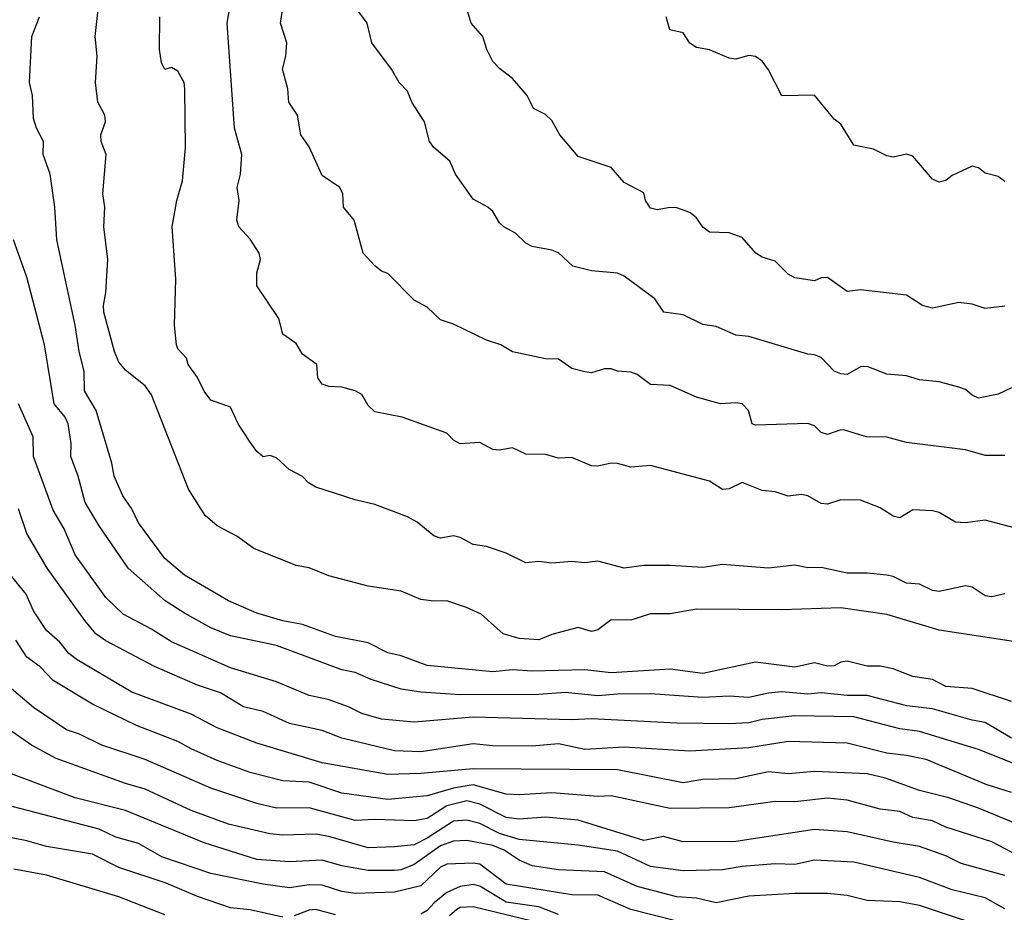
# Model space of a CAD drawing. Header units: metres. Extents: x -51132 to -49532, y -231222 to -229437.
# Tile 47 of 256: x -50560 to -50485, y -231164 to -231096. Entities that reach past the tile are written whole.
import ezdxf

# ---------------------------------------------------------------- set-up
doc = ezdxf.new("R2010")
doc.units = ezdxf.units.M
doc.layers.add('CONTOUR_INDEX', color=1, linetype='Continuous')
doc.layers.add('CONTOUR_INTER', color=3, linetype='Continuous')

msp = doc.modelspace()

# ---------------------------------------------------------------- linework, layer by layer
at = {"layer": 'CONTOUR_INDEX'}
for points, elevation in [([(-50484.58, -231117.796), (-50486.08, -231117.994), (-50487.08, -231117.662), (-50488.08, -231117.531), (-50490.08, -231117.969), (-50490.859, -231117.759), (-50492.08, -231116.958), (-50495.58, -231116.57), (-50496.58, -231116.678), (-50498.08, -231115.636), (-50498.58, -231115.659), (-50499.08, -231115.879), (-50500.58, -231115.658), (-50501.08, -231115.378), (-50502.08, -231114.369), (-50503.08, -231114.067), (-50503.556, -231113.759), (-50504.58, -231112.575), (-50505.58, -231112.234), (-50507.08, -231112.177), (-50507.58, -231111.798), (-50508.08, -231111.076), (-50508.58, -231110.664), (-50509.58, -231110.324), (-50510.08, -231110.284), (-50511.08, -231110.459), (-50511.58, -231110.34), (-50511.956, -231109.759), (-50512.08, -231109.174), (-50513.58, -231108.391), (-50514.58, -231107.254), (-50517.08, -231106.407), (-50518.482, -231104.759), (-50519.08, -231103.665), (-50519.58, -231103.209), (-50520.485, -231102.759), (-50520.976, -231101.759), (-50522.08, -231100.46), (-50523.08, -231099.7), (-50523.58, -231099.158), (-50524.047, -231098.259), (-50524.357, -231097.259), (-50525.24, -231096.259), (-50525.981, -231093.759)], 80), ([(-50483.58, -231143.413), (-50489.58, -231142.481), (-50493.58, -231141.29), (-50497.08, -231140.787), (-50501.58, -231140.941), (-50508.08, -231140.88), (-50510.08, -231141.242), (-50511.58, -231141.25), (-50513.08, -231141.719), (-50514.58, -231141.711), (-50515.58, -231142.462), (-50516.08, -231142.602), (-50517.08, -231142.274), (-50519.08, -231142.816), (-50520.08, -231143.217), (-50521.58, -231143.131), (-50522.812, -231142.759), (-50524.464, -231141.259), (-50525.588, -231140.759), (-50527.08, -231140.265), (-50528.08, -231140.291), (-50529.08, -231140.15), (-50530.58, -231139.521), (-50533.08, -231139.131), (-50536.08, -231138.347), (-50537.58, -231137.737), (-50538.58, -231137.551), (-50541.798, -231136.259), (-50543.08, -231135.335), (-50544.58, -231134.546), (-50545.501, -231133.759), (-50546.773, -231131.759), (-50549.58, -231124.551), (-50550.08, -231123.87), (-50551.58, -231122.688), (-50552.08, -231122.085), (-50552.399, -231121.259), (-50553.219, -231118.259), (-50553.25, -231117.759), (-50553.075, -231116.759), (-50552.927, -231114.259), (-50553.214, -231111.759), (-50553.153, -231110.259), (-50553.291, -231109.259), (-50553.042, -231106.259), (-50553.416, -231105.259), (-50553.457, -231104.759), (-50553.1, -231103.759), (-50553.143, -231103.259), (-50553.671, -231102.259), (-50553.854, -231100.759), (-50553.726, -231098.759), (-50553.885, -231097.259), (-50553.542, -231094.259)], 75), ([(-50483.08, -231157.494), (-50486.58, -231156.043), (-50488.836, -231155.259), (-50491.08, -231154.709), (-50493.666, -231153.759), (-50495.08, -231153.433), (-50499.08, -231153.247), (-50501.08, -231153.422), (-50502.58, -231153.273), (-50505.08, -231153.816), (-50507.58, -231153.874), (-50509.08, -231154.109), (-50514.08, -231153.126), (-50525.08, -231153.042), (-50529.08, -231153.414), (-50531.58, -231153.484), (-50536.58, -231152.588), (-50541.58, -231151.096), (-50544.58, -231149.92), (-50546.58, -231148.895), (-50551.08, -231147.224), (-50555.261, -231144.759), (-50555.883, -231144.259), (-50556.58, -231143.396), (-50557.58, -231142.527), (-50558.58, -231141.011), (-50559.139, -231139.759), (-50560.355, -231138.259)], 70), ([(-50509.58, -231164.653), (-50513.08, -231163.78), (-50515.58, -231162.68), (-50517.58, -231162.663), (-50522.58, -231161.84), (-50524.58, -231160.325), (-50525.08, -231160.231), (-50527.08, -231160.304), (-50527.58, -231160.554), (-50529.08, -231161.958), (-50531.08, -231162.438), (-50534.08, -231162.557), (-50535.08, -231162.398), (-50536.58, -231161.904), (-50537.58, -231161.899), (-50539.08, -231162.116), (-50541.08, -231161.851), (-50545.08, -231161.031), (-50548.799, -231159.759), (-50550.58, -231158.743), (-50552.306, -231158.259), (-50553.58, -231157.653), (-50560.791, -231155.759)], 65)]:
    msp.add_lwpolyline(points, dxfattribs=dict(at, elevation=elevation))
at = {"layer": 'CONTOUR_INTER'}
for points, elevation in [([(-50481.08, -231135.434), (-50486.08, -231134.101), (-50487.58, -231134.304), (-50488.342, -231134.259), (-50489.58, -231133.522), (-50490.08, -231133.406), (-50491.58, -231133.319), (-50492.58, -231133.94), (-50493.08, -231133.816), (-50494.08, -231133.17), (-50495.58, -231132.593), (-50497.08, -231132.562), (-50498.08, -231132.883), (-50498.58, -231132.843), (-50499.58, -231132.259), (-50500.08, -231132.163), (-50501.08, -231132.287), (-50502.08, -231131.957), (-50503.08, -231131.843), (-50504.58, -231131.239), (-50505.58, -231131.731), (-50506.08, -231131.781), (-50507.08, -231131.136), (-50511.58, -231129.949), (-50513.08, -231130.083), (-50514.08, -231129.785), (-50514.58, -231129.763), (-50515.58, -231129.993), (-50516.08, -231129.965), (-50517.58, -231129.347), (-50518.58, -231129.38), (-50519.58, -231129.102), (-50521.08, -231129.087), (-50522.08, -231128.606), (-50523.08, -231128.782), (-50523.58, -231128.718), (-50524.58, -231128.184), (-50526.08, -231128.296), (-50526.58, -231128.016), (-50527.08, -231127.475), (-50530.499, -231126.259), (-50532.58, -231125.859), (-50533.08, -231125.37), (-50533.58, -231124.546), (-50534.08, -231124.261), (-50535.08, -231123.967), (-50536.08, -231123.922), (-50536.597, -231123.759), (-50536.911, -231123.259), (-50537.005, -231122.259), (-50538.08, -231121.471), (-50538.58, -231120.651), (-50539.58, -231119.94), (-50539.879, -231118.759), (-50541.56, -231116.259), (-50541.565, -231115.259), (-50541.279, -231114.259), (-50541.386, -231113.759), (-50542.08, -231112.709), (-50542.945, -231111.759), (-50543.091, -231111.259), (-50542.921, -231109.759), (-50543.063, -231108.759), (-50542.802, -231107.759), (-50542.719, -231106.259), (-50543.275, -231104.259), (-50543.829, -231096.259), (-50543.153, -231092.259)], 77), ([(-50484.58, -231129.185), (-50486.08, -231129.195), (-50487.58, -231128.754), (-50492.08, -231128.181), (-50493.58, -231127.784), (-50495.119, -231127.759), (-50496.785, -231127.259), (-50497.08, -231127.225), (-50498.08, -231127.588), (-50498.58, -231127.425), (-50499.08, -231126.914), (-50499.58, -231126.749), (-50503.58, -231126.883), (-50503.823, -231126.759), (-50504.102, -231125.759), (-50504.58, -231125.252), (-50505.08, -231125.169), (-50506.246, -231125.259), (-50508.08, -231124.745), (-50510.08, -231123.844), (-50511.58, -231123.77), (-50512.58, -231123.005), (-50513.08, -231122.831), (-50514.08, -231122.752), (-50514.58, -231122.579), (-50515.08, -231122.589), (-50516.08, -231122.876), (-50516.58, -231122.822), (-50517.58, -231122.551), (-50518.58, -231121.84), (-50519.58, -231121.81), (-50522.08, -231121.292), (-50522.973, -231120.759), (-50524.08, -231120.395), (-50526.58, -231119.182), (-50527.58, -231118.84), (-50528.58, -231117.887), (-50529.58, -231117.349), (-50531.58, -231115.314), (-50532.08, -231115.14), (-50532.58, -231114.733), (-50533.475, -231113.759), (-50534.141, -231111.259), (-50534.975, -231110.259), (-50535.01, -231109.259), (-50535.254, -231108.759), (-50536.58, -231107.846), (-50537.58, -231105.676), (-50538.205, -231104.759), (-50538.47, -231103.259), (-50539.136, -231102.259), (-50539.206, -231101.259), (-50539.607, -231099.759), (-50539.365, -231098.759), (-50539.293, -231097.759), (-50539.757, -231096.259), (-50539.536, -231094.759)], 78), ([(-50484.08, -231124.026), (-50485.08, -231124.51), (-50486.58, -231124.805), (-50487.08, -231124.582), (-50487.58, -231124.145), (-50488.08, -231123.983), (-50489.58, -231123.582), (-50491.08, -231123.422), (-50492.08, -231123.121), (-50493.58, -231122.984), (-50495.08, -231122.392), (-50495.58, -231122.442), (-50496.58, -231123.018), (-50497.08, -231122.96), (-50497.58, -231122.747), (-50498.58, -231121.73), (-50499.08, -231121.512), (-50499.58, -231121.462), (-50504.08, -231120.107), (-50505.08, -231120.005), (-50506.58, -231119.349), (-50507.58, -231119.202), (-50509.08, -231118.466), (-50510.569, -231118.259), (-50511.24, -231117.259), (-50513.58, -231115.534), (-50514.08, -231115.296), (-50516.08, -231115.117), (-50517.499, -231114.759), (-50518.58, -231113.74), (-50519.08, -231113.531), (-50520.58, -231113.268), (-50521.08, -231113.005), (-50521.871, -231112.259), (-50522.761, -231111.759), (-50523.08, -231111.455), (-50523.58, -231110.609), (-50523.973, -231110.259), (-50525.08, -231109.651), (-50526.431, -231107.759), (-50526.866, -231106.759), (-50528.08, -231105.71), (-50528.404, -231105.259), (-50528.787, -231103.759), (-50529.758, -231102.259), (-50530.08, -231101.42), (-50530.721, -231100.759), (-50531.303, -231099.759), (-50532.794, -231097.759), (-50533.165, -231096.259), (-50534.08, -231094.993)], 79), ([(-50484.08, -231147.917), (-50487.08, -231146.937), (-50489.08, -231146.788), (-50490.08, -231146.256), (-50491.58, -231146.016), (-50493.08, -231145.445), (-50494.08, -231145.223), (-50495.08, -231145.227), (-50496.58, -231144.84), (-50497.08, -231144.916), (-50497.58, -231145.206), (-50498.08, -231145.24), (-50499.08, -231144.97), (-50500.58, -231145.304), (-50503.58, -231144.929), (-50507.58, -231145.79), (-50510.08, -231145.452), (-50514.58, -231145.731), (-50516.58, -231145.508), (-50520.58, -231145.614), (-50522.08, -231145.514), (-50523.58, -231145.653), (-50528.58, -231145.183), (-50530.58, -231144.443), (-50531.58, -231144.206), (-50533.08, -231143.459), (-50535.58, -231142.969), (-50538.08, -231142.051), (-50539.58, -231141.77), (-50541.58, -231141.197), (-50543.724, -231140.259), (-50547.08, -231138.298), (-50548.58, -231137.038), (-50550.58, -231134.312), (-50551.099, -231133.259), (-50551.783, -231132.259), (-50552.442, -231130.759), (-50552.616, -231129.759), (-50553.798, -231125.759), (-50554.687, -231124.259), (-50554.716, -231122.759), (-50555.115, -231121.259), (-50555.404, -231119.259), (-50556.803, -231112.759), (-50556.961, -231110.259), (-50557.317, -231107.759), (-50557.844, -231106.259), (-50557.831, -231105.259), (-50558.364, -231104.259), (-50558.58, -231103.524), (-50558.653, -231101.759), (-50558.888, -231100.759), (-50558.711, -231097.259), (-50558.128, -231095.759)], 74), ([(-50484.58, -231139.715), (-50485.58, -231139.942), (-50486.08, -231139.875), (-50487.08, -231139.212), (-50487.58, -231139.118), (-50489.58, -231139.555), (-50490.08, -231139.458), (-50491.08, -231138.991), (-50492.08, -231138.912), (-50493.08, -231138.405), (-50493.58, -231138.303), (-50495.08, -231138.137), (-50496.58, -231138.137), (-50498.58, -231137.707), (-50499.58, -231137.735), (-50500.58, -231137.536), (-50502.58, -231137.761), (-50506.08, -231137.494), (-50507.58, -231137.72), (-50510.08, -231137.551), (-50512.08, -231137.561), (-50513.58, -231137.766), (-50515.58, -231137.231), (-50516.58, -231137.357), (-50517.58, -231137.27), (-50519.08, -231137.391), (-50520.08, -231137.252), (-50521.08, -231137.372), (-50522.58, -231136.62), (-50524.08, -231136.115), (-50525.08, -231135.965), (-50526.08, -231135.421), (-50526.58, -231135.296), (-50527.58, -231135.482), (-50528.08, -231135.301), (-50529.357, -231134.259), (-50530.08, -231133.866), (-50532.58, -231132.912), (-50534.08, -231132.573), (-50537.08, -231131.591), (-50537.624, -231131.259), (-50538.08, -231130.782), (-50539.113, -231130.259), (-50540.08, -231129.352), (-50540.58, -231129.172), (-50541.08, -231129.282), (-50541.58, -231128.88), (-50542.08, -231128.163), (-50543, -231126.759), (-50543.58, -231125.5), (-50545.08, -231124.963), (-50545.58, -231124.294), (-50546.08, -231123.236), (-50546.808, -231122.259), (-50546.929, -231121.759), (-50547.58, -231121.058), (-50547.686, -231120.759), (-50547.839, -231119.259), (-50547.737, -231115.759), (-50548.006, -231111.759), (-50547.663, -231109.759), (-50547.239, -231108.259), (-50546.999, -231105.759), (-50547.051, -231101.259), (-50547.103, -231100.759), (-50547.58, -231099.907), (-50548.08, -231099.618), (-50548.58, -231099.786), (-50548.842, -231099.259), (-50548.984, -231098.259), (-50548.951, -231095.759)], 76), ([(-50484.58, -231108.302), (-50485.08, -231107.92), (-50486.08, -231107.679), (-50486.58, -231107.264), (-50487.08, -231107.137), (-50488.58, -231107.847), (-50489.08, -231108.235), (-50489.58, -231108.367), (-50490.08, -231108.137), (-50491.58, -231106.372), (-50492.08, -231106.219), (-50493.08, -231106.462), (-50493.58, -231106.368), (-50494.58, -231105.848), (-50496.08, -231105.537), (-50497.08, -231103.945), (-50497.58, -231103.563), (-50499.08, -231101.731), (-50501.58, -231101.796), (-50502.58, -231099.814), (-50503.08, -231099.15), (-50503.58, -231098.792), (-50504.08, -231098.716), (-50505.08, -231098.985), (-50505.58, -231098.909), (-50507.08, -231098.28), (-50508.08, -231098.114), (-50508.58, -231097.779), (-50509.08, -231096.974), (-50510.105, -231096.759), (-50510.376, -231095.759)], 81), ([(-50484.08, -231150.711), (-50486.08, -231149.534), (-50487.08, -231149.358), (-50490.08, -231148.487), (-50492.056, -231148.259), (-50495.08, -231147.464), (-50496.58, -231147.476), (-50498.58, -231147.261), (-50499.58, -231147.374), (-50501.58, -231147.193), (-50502.58, -231147.277), (-50504.08, -231147.616), (-50505.58, -231147.517), (-50507.58, -231147.615), (-50511.58, -231147.341), (-50514.08, -231147.353), (-50515.58, -231147.495), (-50518.08, -231147.249), (-50520.08, -231147.402), (-50526.08, -231147.408), (-50529.08, -231147.206), (-50530.58, -231146.975), (-50532.862, -231146.259), (-50534.08, -231145.72), (-50535.08, -231145.508), (-50540.08, -231143.656), (-50543.58, -231142.916), (-50545.08, -231142.31), (-50547.08, -231141.207), (-50548.546, -231140.259), (-50551.367, -231137.759), (-50553.58, -231134.544), (-50554.649, -231132.759), (-50555.167, -231130.759), (-50555.728, -231129.259), (-50555.725, -231128.259), (-50555.952, -231126.759), (-50556.171, -231126.259), (-50557.005, -231125.259), (-50557.746, -231120.759), (-50559.08, -231115.604), (-50560.1, -231112.759)], 73), ([(-50483.58, -231152.779), (-50486.58, -231151.587), (-50491.08, -231150.203), (-50492.58, -231149.995), (-50496.08, -231149.085), (-50500.58, -231149.01), (-50503.08, -231149.29), (-50504.08, -231149.538), (-50505.58, -231149.636), (-50509.58, -231149.572), (-50516.08, -231149.253), (-50517.58, -231149.323), (-50525.08, -231149.126), (-50529.58, -231149.491), (-50532.08, -231149.257), (-50533.58, -231148.833), (-50534.58, -231148.322), (-50536.144, -231147.759), (-50537.58, -231147.458), (-50540.08, -231146.415), (-50543.58, -231145.349), (-50548.08, -231143.387), (-50549.58, -231142.412), (-50551.757, -231141.259), (-50553.08, -231140.005), (-50555.406, -231136.759), (-50556.248, -231134.759), (-50557.08, -231133.346), (-50558.585, -231129.259), (-50558.617, -231127.759), (-50559.732, -231125.259)], 72), ([(-50484.08, -231154.865), (-50486.001, -231154.259), (-50490.58, -231152.354), (-50492.08, -231152.029), (-50493.58, -231151.872), (-50496.58, -231151.089), (-50501.08, -231150.974), (-50504.08, -231151.455), (-50508.58, -231151.698), (-50513.58, -231151.393), (-50516.58, -231151.579), (-50518.58, -231151.156), (-50520.58, -231151.323), (-50523.58, -231151.303), (-50525.08, -231151.145), (-50529.08, -231151.748), (-50531.08, -231151.685), (-50535.08, -231150.729), (-50536.58, -231150.143), (-50539.08, -231149.602), (-50541.08, -231148.683), (-50542.58, -231148.324), (-50544.334, -231147.259), (-50546.08, -231146.681), (-50549.361, -231145.259), (-50553.08, -231143.291), (-50553.826, -231142.759), (-50554.677, -231141.759), (-50557.53, -231137.759), (-50559.08, -231135.132), (-50559.733, -231133.259)], 71), ([(-50483.58, -231159.653), (-50485.58, -231158.613), (-50489.08, -231157.489), (-50490.08, -231157.015), (-50491.58, -231156.762), (-50492.58, -231156.303), (-50494.08, -231156.134), (-50496.58, -231155.449), (-50498.08, -231155.293), (-50500.58, -231155.572), (-50502.08, -231155.546), (-50505.58, -231156.012), (-50510.08, -231156.068), (-50514.58, -231155.115), (-50515.58, -231155.162), (-50519.08, -231154.888), (-50521.58, -231155.042), (-50522.58, -231154.99), (-50525.08, -231154.278), (-50526.58, -231154.527), (-50528.58, -231155.111), (-50531.58, -231155.392), (-50535.08, -231154.9), (-50537.58, -231154.072), (-50539.58, -231153.962), (-50542.08, -231153.323), (-50544.58, -231152.421), (-50546.58, -231151.538), (-50547.58, -231150.961), (-50550.725, -231149.759), (-50554.08, -231148.129), (-50557.08, -231146.334), (-50558.08, -231145.283), (-50559.08, -231144.54), (-50559.937, -231143.259)], 69), ([(-50484.58, -231161.179), (-50487.905, -231160.259), (-50489.08, -231159.693), (-50491.08, -231158.97), (-50493.08, -231158.651), (-50496.58, -231157.842), (-50499.08, -231157.685), (-50505.08, -231158.584), (-50509.08, -231158.622), (-50510.58, -231158.203), (-50512.08, -231158.519), (-50517.08, -231156.962), (-50519.58, -231156.724), (-50521.58, -231156.89), (-50522.58, -231156.772), (-50524.58, -231155.754), (-50525.58, -231155.493), (-50527.08, -231155.877), (-50528.58, -231156.827), (-50529.58, -231157.01), (-50532.58, -231156.901), (-50534.08, -231156.99), (-50537.58, -231156.029), (-50540.08, -231156.053), (-50541.58, -231155.689), (-50545.08, -231154.533), (-50550.08, -231152.344), (-50553.376, -231151.259), (-50555.08, -231150.413), (-50556.08, -231150.089), (-50558.58, -231148.393), (-50560.58, -231146.668)], 68), ([(-50484.58, -231163.706), (-50486.08, -231162.888), (-50488.58, -231162.259), (-50491.08, -231161.323), (-50496.08, -231160.173), (-50499.08, -231160.006), (-50500.58, -231160.346), (-50502.08, -231160.292), (-50504.58, -231160.488), (-50506.08, -231160.751), (-50509.08, -231160.813), (-50511.58, -231160.503), (-50514.08, -231159.325), (-50517.08, -231158.877), (-50521.58, -231158.444), (-50523.08, -231157.967), (-50524.58, -231157.224), (-50525.58, -231156.967), (-50526.58, -231157.049), (-50528.58, -231158.345), (-50529.58, -231158.832), (-50531.08, -231158.993), (-50533.08, -231159.08), (-50536.08, -231158.2), (-50537.08, -231158.018), (-50539.58, -231158.095), (-50540.58, -231157.998), (-50543.73, -231157.259), (-50546.58, -231156.231), (-50550.08, -231154.591), (-50551.58, -231154.167), (-50556.846, -231152.259), (-50558.726, -231151.259), (-50561.08, -231149.625)], 67), ([(-50484.58, -231165.622), (-50491.08, -231163.47), (-50492.58, -231163.178), (-50495.08, -231163.076), (-50496.58, -231162.699), (-50498.08, -231162.562), (-50500.58, -231162.538), (-50504.08, -231162.764), (-50506.58, -231163.251), (-50508.08, -231162.914), (-50509.58, -231162.803), (-50512.58, -231162.008), (-50515.08, -231160.902), (-50518.58, -231160.755), (-50520.58, -231160.438), (-50521.58, -231160.02), (-50522.733, -231159.259), (-50523.58, -231158.901), (-50525.58, -231158.52), (-50526.58, -231158.576), (-50527.58, -231158.911), (-50529.58, -231160.349), (-50530.58, -231160.738), (-50531.08, -231160.791), (-50533.08, -231160.798), (-50535.08, -231160.451), (-50536.58, -231160.009), (-50539.08, -231160.145), (-50541.58, -231159.959), (-50545.58, -231158.679), (-50551.58, -231156.239), (-50555.42, -231155.259), (-50561.08, -231153.13)], 66), ([(-50539.58, -231164.342), (-50542.08, -231163.787), (-50543.58, -231163.639), (-50546.08, -231162.78), (-50548.478, -231161.759), (-50552.08, -231160.572), (-50554.08, -231159.566), (-50557.58, -231158.966), (-50559.08, -231158.532), (-50564.58, -231157.472)], 64), ([(-50548.58, -231164.171), (-50552.08, -231162.808), (-50557.58, -231161.163), (-50560.08, -231160.692)], 63), ([(-50518.58, -231164.149), (-50520.08, -231163.568), (-50522.58, -231163.213), (-50524.58, -231161.99), (-50525.08, -231161.873), (-50526.08, -231162.015), (-50527.08, -231162.477), (-50528.068, -231163.259), (-50528.58, -231163.836), (-50529.08, -231164.123)], 64), ([(-50535.58, -231164.168), (-50537.08, -231163.781), (-50537.58, -231163.817), (-50538.722, -231164.259)], 64), ([(-50520.58, -231164.66), (-50525.08, -231163.568), (-50526.08, -231163.623), (-50526.324, -231163.759), (-50526.895, -231164.259)], 63)]:
    msp.add_lwpolyline(points, dxfattribs=dict(at, elevation=elevation))

doc.saveas('drawing.dxf')
